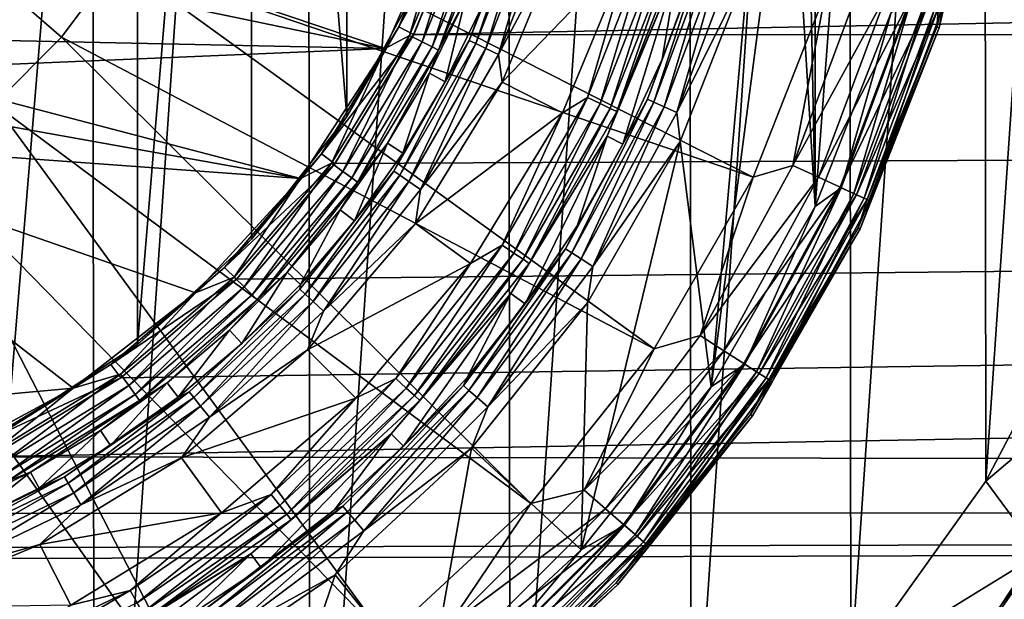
# Model space of a CAD drawing. Header units: metres. Extents: x -147 to 182, y -23 to 81.
# Tile 120 of 212: x 2.74 to 8.6, y -5.94 to -2.49. Entities that reach past the tile are written whole.
import ezdxf

# ---------------------------------------------------------------- set-up
doc = ezdxf.new("R2010")
doc.units = ezdxf.units.M
doc.layers.add('solid_ORA153_SW0001', color=7, linetype='CONTINUOUS')

msp = doc.modelspace()

# ---------------------------------------------------------------- linework, layer by layer
at = {"layer": 'solid_ORA153_SW0001'}
for points in [[(2.053509, -9.763931, -40.900002), (2.033577, 9.768104, -40.900002), (3.161774, 9.463129, -40.900002)], [(2.053509, -9.763931, -40.900002), (3.161774, 9.463129, -40.900002), (3.184754, -9.455426, -40.900002)], [(3.184754, -9.455426, -40.900002), (3.161774, 9.463129, -40.900002), (4.448891, 8.930674, -40.900002)], [(3.184754, -9.455426, -40.900002), (4.448891, 8.930674, -40.900002), (4.46988, -8.920187, -40.900002)], [(4.46988, -8.920187, -40.900002), (4.448891, 8.930674, -40.900002), (5.640007, 8.230489, -40.900002)], [(4.46988, -8.920187, -40.900002), (5.640007, 8.230489, -40.900002), (5.659863, -8.216849, -40.900002)], [(5.659863, -8.216849, -40.900002), (5.640007, 8.230489, -40.900002), (6.721572, 7.373658, -40.900002)], [(5.659863, -8.216849, -40.900002), (6.721572, 7.373658, -40.900002), (6.739001, -7.357733, -40.900002)], [(6.739001, -7.357733, -40.900002), (6.721572, 7.373658, -40.900002), (7.675379, 6.374876, -40.900002)], [(6.739001, -7.357733, -40.900002), (7.675379, 6.374876, -40.900002), (7.690538, -6.35658, -40.900002)], [(7.690538, -6.35658, -40.900002), (7.675379, 6.374876, -40.900002), (8.482323, 5.253625, -40.900002)], [(7.690538, -6.35658, -40.900002), (8.482323, 5.253625, -40.900002), (8.494879, -5.233299, -40.900002)], [(8.494879, -5.233299, -40.900002), (8.482323, 5.253625, -40.900002), (9.125766, 4.033716, -40.900002)], [(2.666447, -4.924432, 26.700001), (3.440384, 4.418568, 26.700001), (2.666427, 4.924442, 26.700001)], [(2.666447, -4.924432, 26.700001), (3.440401, -4.418555, 26.700001), (3.440384, 4.418568, 26.700001)], [(3.440401, -4.418555, 26.700001), (4.120763, 3.792004, 26.700001), (3.440384, 4.418568, 26.700001)], [(8.494879, -5.233299, -40.900002), (9.125766, 4.033716, -40.900002), (9.135527, -4.01156, -40.900002)], [(3.440401, -4.418555, 26.700001), (4.12078, -3.791986, 26.700001), (4.120763, 3.792004, 26.700001)], [(4.688453, -3.062412, 26.700001), (4.688442, 3.062429, 26.700001), (4.120763, 3.792004, 26.700001)], [(4.12078, -3.791986, 26.700001), (4.688453, -3.062412, 26.700001), (4.120763, 3.792004, 26.700001)], [(7.406479, 0, 38.299999), (7.47714, 3.597043, 38.299999), (7.47714, -3.597043, 38.299999)], [(7.47714, -3.597043, 38.299999), (7.47714, 3.597043, 38.299999), (7.929785, 2.44231, 38.299999)], [(4.688453, -3.062412, 26.700001), (5.128602, -2.248877, 26.700001), (4.688442, 3.062429, 26.700001)], [(7.929785, -2.44231, 38.299999), (7.47714, -3.597043, 38.299999), (7.929785, 2.44231, 38.299999)], [(0, 0, 41.419533), (2.588856, -2.9877, 41.289154), (2.9877, -2.588856, 41.289154)], [(0, 0, 41.419533), (2.9877, -2.588856, 41.289154), (3.325722, -2.137311, 41.289154)], [(136.699997, 0, 23), (5.425525, -1.747489, 22.933519), (5.086021, -2.573392, 22.855583)], [(136.699997, -2.670139, 22.844482), (136.699997, 0, 23), (5.086021, -2.573392, 22.855583)], [(7.32433, -1.100019, 38.299999), (7.406479, 0, 38.299999), (7.47714, -3.597043, 38.299999)], [(7.32433, -1.100019, 38.299999), (7.47714, -3.597043, 38.299999), (6.857228, -4.671698, 38.299999)], [(7.078351, -2.180111, 38.299999), (7.32433, -1.100019, 38.299999), (6.857228, -4.671698, 38.299999)], [(8.501333, -1.28137, 38.602619), (8.488304, -1.279406, 40.112507), (8.202811, -2.530232, 40.112507)], [(8.213357, -2.411659, 40.300457), (8.202811, -2.530232, 40.112507), (8.488304, -1.279406, 40.112507)], [(8.215403, -2.534116, 38.602619), (8.501333, -1.28137, 38.602619), (8.202811, -2.530232, 40.112507)], [(8.235642, -2.418203, 38.509289), (8.501333, -1.28137, 38.602619), (8.215403, -2.534116, 38.602619)], [(7.108109, -3.423084, 40.898582), (3.596042, -1.642257, 41.289154), (3.325722, -2.137311, 41.289154)], [(7.108109, -3.423084, 40.898582), (7.538901, -2.325443, 40.898582), (3.596042, -1.642257, 41.289154)], [(5.330697, -1.715704, 22.635069), (4.996817, -2.528213, 22.558769), (5.425948, -1.746164, 22.632732)], [(5.128602, -2.248877, 26.700001), (4.996817, -2.528213, 22.558769), (5.330697, -1.715704, 22.635069)], [(4.996817, -2.528213, 22.558769), (5.085829, -2.57378, 22.553625), (5.425948, -1.746164, 22.632732)], [(5.403298, -1.755638, 38.785477), (5.062133, -2.579285, 38.785477), (5.28732, -1.811887, 38.799999)], [(5.136404, -2.617128, 38.743263), (5.062133, -2.579285, 38.785477), (5.403298, -1.755638, 38.785477)], [(5.425948, -1.746164, 22.632732), (5.085829, -2.57378, 22.553625), (5.425525, -1.747489, 22.933519)], [(5.085829, -2.57378, 22.553625), (5.086021, -2.573392, 22.855583), (5.425525, -1.747489, 22.933519)], [(5.482575, -1.781397, 38.743263), (5.136404, -2.617128, 38.743263), (5.403298, -1.755638, 38.785477)], [(2.782413, -1.936384, 38.799999), (5.28732, -1.811887, 38.799999), (4.916895, -2.657595, 38.799999)], [(5.062133, -2.579285, 38.785477), (4.916895, -2.657595, 38.799999), (5.28732, -1.811887, 38.799999)], [(5.195501, -2.64724, 38.677452), (5.136404, -2.617128, 38.743263), (5.482575, -1.781397, 38.743263)], [(5.545655, -1.801893, 38.677452), (5.195501, -2.64724, 38.677452), (5.482575, -1.781397, 38.743263)], [(5.233691, -2.666699, 38.594429), (5.195501, -2.64724, 38.677452), (5.545655, -1.801893, 38.677452)], [(5.586419, -1.815138, 38.594429), (5.233691, -2.666699, 38.594429), (5.545655, -1.801893, 38.677452)], [(5.586419, -1.815138, 38.594429), (5.393123, -2.365643, 38.502617), (5.233691, -2.666699, 38.594429)], [(5.417203, -2.608788, 26.005571), (5.672449, -1.947354, 26.097382), (5.745517, -1.772257, 26.005571)], [(5.417203, -2.608788, 26.005571), (5.745517, -1.772257, 26.005571), (5.455821, -2.627385, 25.922546)], [(5.745517, -1.772257, 26.005571), (5.786475, -1.784891, 25.922546), (5.455821, -2.627385, 25.922546)], [(5.455821, -2.627385, 25.922546), (5.786475, -1.784891, 25.922546), (5.515578, -2.656163, 25.856735)], [(5.786475, -1.784891, 25.922546), (5.849854, -1.804441, 25.856735), (5.515578, -2.656163, 25.856735)], [(5.515578, -2.656163, 25.856735), (5.849854, -1.804441, 25.856735), (5.59068, -2.692329, 25.814522)], [(5.849854, -1.804441, 25.856735), (5.929507, -1.829011, 25.814522), (5.59068, -2.692329, 25.814522)], [(5.59068, -2.692329, 25.814522), (5.929507, -1.829011, 25.814522), (5.990109, -1.943129, 25.799999)], [(2.599807, -2.175412, 38.799999), (2.782413, -1.936384, 38.799999), (4.916895, -2.657595, 38.799999)], [(5.417203, -2.608788, 26.005571), (5.492263, -2.40913, 26.097382), (5.672449, -1.947354, 26.097382)], [(5.59068, -2.692329, 25.814522), (5.990109, -1.943129, 25.799999), (5.612337, -2.856362, 25.799999)], [(5.612337, -2.856362, 25.799999), (5.990109, -1.943129, 25.799999), (6.375558, -2.06814, 25.799999)], [(6.121675, -2.948043, 25.814436), (6.375558, -2.06814, 25.799999), (6.492683, -2.002728, 25.814436)], [(6.121675, -2.948043, 25.814436), (6.492683, -2.002728, 25.814436), (6.196812, -2.984227, 25.856571)], [(6.492683, -2.002728, 25.814436), (6.572374, -2.027309, 25.856571), (6.196812, -2.984227, 25.856571)], [(6.196812, -2.984227, 25.856571), (6.572374, -2.027309, 25.856571), (6.256625, -3.013032, 25.922321)], [(6.572374, -2.027309, 25.856571), (6.635813, -2.046877, 25.922321), (6.256625, -3.013032, 25.922321)], [(6.256625, -3.013032, 25.922321), (6.635813, -2.046877, 25.922321), (6.295312, -3.031663, 26.005304)], [(6.635813, -2.046877, 25.922321), (6.676845, -2.059534, 26.005304), (6.295312, -3.031663, 26.005304)], [(6.478232, -2.958509, 38.094696), (6.758674, -2.196026, 38.002617), (6.833333, -2.006448, 38.094696)], [(6.478232, -2.958509, 38.094696), (6.833333, -2.006448, 38.094696), (6.517292, -2.976347, 38.177681)], [(6.833333, -2.006448, 38.094696), (6.874533, -2.018545, 38.177681), (6.517292, -2.976347, 38.177681)], [(6.517292, -2.976347, 38.177681), (6.874533, -2.018545, 38.177681), (6.57768, -3.003926, 38.243427)], [(6.874533, -2.018545, 38.177681), (6.938232, -2.037249, 38.243427), (6.57768, -3.003926, 38.243427)], [(6.57768, -3.003926, 38.243427), (6.938232, -2.037249, 38.243427), (6.65354, -3.03857, 38.285564)], [(6.938232, -2.037249, 38.243427), (7.01825, -2.060744, 38.285564), (6.65354, -3.03857, 38.285564)], [(5.612337, -2.856362, 25.799999), (6.375558, -2.06814, 25.799999), (5.973464, -3.04017, 25.799999)], [(6.121675, -2.948043, 25.814436), (5.973464, -3.04017, 25.799999), (6.375558, -2.06814, 25.799999)], [(6.295312, -3.031663, 26.005304), (6.676845, -2.059534, 26.005304), (6.659864, -2.163921, 26.097382)], [(6.65354, -3.03857, 38.285564), (7.01825, -2.060744, 38.285564), (7.078351, -2.180111, 38.299999)], [(6.518532, -4.44426, 40.898582), (3.325722, -2.137311, 41.289154), (2.9877, -2.588856, 41.289154)], [(6.518532, -4.44426, 40.898582), (7.108109, -3.423084, 40.898582), (3.325722, -2.137311, 41.289154)], [(6.239358, -3.179112, 26.097382), (6.659864, -2.163921, 26.097382), (6.33193, -3.226279, 38.002617)], [(6.295312, -3.031663, 26.005304), (6.659864, -2.163921, 26.097382), (6.239358, -3.179112, 26.097382)], [(6.659864, -2.163921, 26.097382), (6.565541, -2.719536, 38.002617), (6.33193, -3.226279, 38.002617)], [(6.659864, -2.163921, 26.097382), (6.758674, -2.196026, 38.002617), (6.565541, -2.719536, 38.002617)], [(2.175412, -2.599807, 38.799999), (2.599807, -2.175412, 38.799999), (4.916895, -2.657595, 38.799999)], [(6.478232, -2.958509, 38.094696), (6.565541, -2.719536, 38.002617), (6.758674, -2.196026, 38.002617)], [(6.65354, -3.03857, 38.285564), (7.078351, -2.180111, 38.299999), (6.674328, -3.2108, 38.299999)], [(6.674328, -3.2108, 38.299999), (7.078351, -2.180111, 38.299999), (6.857228, -4.671698, 38.299999)], [(4.688453, -3.062412, 26.700001), (4.996817, -2.528213, 22.558769), (5.128602, -2.248877, 26.700001)], [(7.34408, -3.353929, 40.851318), (7.746642, -2.274619, 40.851318), (7.538901, -2.325443, 40.898582)], [(7.907899, -2.321969, 40.761776), (7.746642, -2.274619, 40.851318), (7.34408, -3.353929, 40.851318)], [(7.34408, -3.353929, 40.851318), (7.538901, -2.325443, 40.898582), (7.108109, -3.423084, 40.898582)], [(7.496958, -3.423746, 40.761776), (7.907899, -2.321969, 40.761776), (7.34408, -3.353929, 40.851318)], [(8.044281, -2.362014, 40.635044), (7.907899, -2.321969, 40.761776), (7.496958, -3.423746, 40.761776)], [(5.179349, -2.802924, 38.502617), (5.393123, -2.365643, 38.502617), (5.27456, -2.854449, 26.097382)], [(5.233691, -2.666699, 38.594429), (5.393123, -2.365643, 38.502617), (5.179349, -2.802924, 38.502617)], [(5.393123, -2.365643, 38.502617), (5.492263, -2.40913, 26.097382), (5.27456, -2.854449, 26.097382)], [(7.626253, -3.482793, 40.635044), (8.044281, -2.362014, 40.635044), (7.496958, -3.423746, 40.761776)], [(8.148061, -2.392487, 40.478313), (8.044281, -2.362014, 40.635044), (7.626253, -3.482793, 40.635044)], [(7.724639, -3.527724, 40.478313), (8.148061, -2.392487, 40.478313), (7.626253, -3.482793, 40.635044)], [(7.632088, -3.485458, 38.314758), (7.929785, -2.44231, 38.299999), (8.050437, -2.363822, 38.314758)], [(7.632088, -3.485458, 38.314758), (8.050437, -2.363822, 38.314758), (7.708585, -3.520393, 38.3578)], [(8.050437, -2.363822, 38.314758), (8.131126, -2.387514, 38.3578), (7.708585, -3.520393, 38.3578)], [(7.708585, -3.520393, 38.3578), (8.131126, -2.387514, 38.3578), (7.769113, -3.548035, 38.424862)], [(8.213357, -2.411659, 40.300457), (8.148061, -2.392487, 40.478313), (7.724639, -3.527724, 40.478313)], [(8.131126, -2.387514, 38.3578), (8.194972, -2.406261, 38.424862), (7.769113, -3.548035, 38.424862)], [(5.417203, -2.608788, 26.005571), (5.27456, -2.854449, 26.097382), (5.492263, -2.40913, 26.097382)], [(7.632088, -3.485458, 38.314758), (7.47714, -3.597043, 38.299999), (7.929785, -2.44231, 38.299999)], [(7.786542, -3.555995, 40.300457), (8.213357, -2.411659, 40.300457), (7.724639, -3.527724, 40.478313)], [(7.769113, -3.548035, 38.424862), (8.194972, -2.406261, 38.424862), (7.80767, -3.565643, 38.509289)], [(7.786542, -3.555995, 40.300457), (8.202811, -2.530232, 40.112507), (8.213357, -2.411659, 40.300457)], [(8.194972, -2.406261, 38.424862), (8.235642, -2.418203, 38.509289), (7.80767, -3.565643, 38.509289)], [(7.80767, -3.565643, 38.509289), (8.235642, -2.418203, 38.509289), (8.215403, -2.534116, 38.602619)], [(4.996817, -2.528213, 22.558769), (4.536247, -3.283654, 22.461246), (5.085829, -2.57378, 22.553625)], [(4.688453, -3.062412, 26.700001), (4.536247, -3.283654, 22.461246), (4.996817, -2.528213, 22.558769)], [(4.536247, -3.283654, 22.461246), (4.61697, -3.342692, 22.452528), (5.085829, -2.57378, 22.553625)], [(5.062133, -2.579285, 38.785477), (4.59632, -3.339422, 38.785477), (4.916895, -2.657595, 38.799999)], [(4.663757, -3.388418, 38.743263), (4.59632, -3.339422, 38.785477), (5.062133, -2.579285, 38.785477)], [(5.085829, -2.57378, 22.553625), (4.61697, -3.342692, 22.452528), (4.617283, -3.342249, 22.755865)], [(136.699997, -2.670139, 22.844482), (5.086021, -2.573392, 22.855583), (4.617283, -3.342249, 22.755865)], [(5.085829, -2.57378, 22.553625), (4.617283, -3.342249, 22.755865), (5.086021, -2.573392, 22.855583)], [(5.136404, -2.617128, 38.743263), (4.663757, -3.388418, 38.743263), (5.062133, -2.579285, 38.785477)], [(8.215403, -2.534116, 38.602619), (8.202811, -2.530232, 40.112507), (7.734081, -3.724537, 40.112507)], [(7.786542, -3.555995, 40.300457), (7.734081, -3.724537, 40.112507), (8.202811, -2.530232, 40.112507)], [(7.745953, -3.730254, 38.602619), (8.215403, -2.534116, 38.602619), (7.734081, -3.724537, 40.112507)], [(7.80767, -3.565643, 38.509289), (8.215403, -2.534116, 38.602619), (7.745953, -3.730254, 38.602619)], [(1.936384, -2.782414, 38.799999), (2.175412, -2.599807, 38.799999), (4.916895, -2.657595, 38.799999)], [(5.783343, -5.366158, 40.898582), (2.9877, -2.588856, 41.289154), (2.588856, -2.9877, 41.289154)], [(5.783343, -5.366158, 40.898582), (6.518532, -4.44426, 40.898582), (2.9877, -2.588856, 41.289154)], [(4.717416, -3.427403, 38.677452), (4.663757, -3.388418, 38.743263), (5.136404, -2.617128, 38.743263)], [(5.195501, -2.64724, 38.677452), (4.717416, -3.427403, 38.677452), (5.136404, -2.617128, 38.743263)], [(4.967878, -3.387042, 26.005571), (5.27456, -2.854449, 26.097382), (5.417203, -2.608788, 26.005571)], [(4.967878, -3.387042, 26.005571), (5.417203, -2.608788, 26.005571), (5.003292, -3.411187, 25.922546)], [(5.417203, -2.608788, 26.005571), (5.455821, -2.627385, 25.922546), (5.003292, -3.411187, 25.922546)], [(5.003292, -3.411187, 25.922546), (5.455821, -2.627385, 25.922546), (5.058094, -3.44855, 25.856735)], [(5.455821, -2.627385, 25.922546), (5.515578, -2.656163, 25.856735), (5.058094, -3.44855, 25.856735)], [(1.936384, -2.782414, 38.799999), (4.916895, -2.657595, 38.799999), (4.412103, -3.431037, 38.799999)], [(136.699997, -2.670139, 22.844482), (3.34114, -4.618083, 22.531607), (2.571872, -5.086795, 22.430437)], [(136.699997, -5.304171, 22.380032), (136.699997, -2.670139, 22.844482), (2.571872, -5.086795, 22.430437)], [(136.699997, -2.670139, 22.844482), (4.030097, -4.03092, 22.64402), (3.34114, -4.618083, 22.531607)], [(136.699997, -2.670139, 22.844482), (4.617283, -3.342249, 22.755865), (4.030097, -4.03092, 22.64402)], [(4.59632, -3.339422, 38.785477), (4.412103, -3.431037, 38.799999), (4.916895, -2.657595, 38.799999)], [(4.752092, -3.452597, 38.594429), (4.717416, -3.427403, 38.677452), (5.195501, -2.64724, 38.677452)], [(5.233691, -2.666699, 38.594429), (4.752092, -3.452597, 38.594429), (5.195501, -2.64724, 38.677452)], [(5.233691, -2.666699, 38.594429), (4.930195, -3.221057, 38.502617), (4.752092, -3.452597, 38.594429)], [(5.233691, -2.666699, 38.594429), (5.179349, -2.802924, 38.502617), (4.930195, -3.221057, 38.502617)], [(5.058094, -3.44855, 25.856735), (5.515578, -2.656163, 25.856735), (5.126966, -3.495506, 25.814522)], [(5.515578, -2.656163, 25.856735), (5.59068, -2.692329, 25.814522), (5.126966, -3.495506, 25.814522)], [(5.126966, -3.495506, 25.814522), (5.59068, -2.692329, 25.814522), (5.612337, -2.856362, 25.799999)], [(6.478232, -2.958509, 38.094696), (6.33193, -3.226279, 38.002617), (6.565541, -2.719536, 38.002617)], [(1.682183, -2.943068, 38.799999), (1.936384, -2.782414, 38.799999), (4.412103, -3.431037, 38.799999)], [(4.930195, -3.221057, 38.502617), (5.179349, -2.802924, 38.502617), (5.020826, -3.280269, 26.097382)], [(5.179349, -2.802924, 38.502617), (5.27456, -2.854449, 26.097382), (5.020826, -3.280269, 26.097382)], [(4.967878, -3.387042, 26.005571), (5.020826, -3.280269, 26.097382), (5.27456, -2.854449, 26.097382)], [(5.096112, -3.699569, 25.799999), (5.612337, -2.856362, 25.799999), (5.973464, -3.04017, 25.799999)], [(5.126966, -3.495506, 25.814522), (5.612337, -2.856362, 25.799999), (5.096112, -3.699569, 25.799999)], [(1.139898, -3.192498, 38.799999), (1.682183, -2.943068, 38.799999), (4.412103, -3.431037, 38.799999)], [(4.918963, -6.168185, 40.898582), (2.588856, -2.9877, 41.289154), (2.137311, -3.325722, 41.289154)], [(4.918963, -6.168185, 40.898582), (5.783343, -5.366158, 40.898582), (2.588856, -2.9877, 41.289154)], [(5.613917, -3.827504, 25.814436), (5.973464, -3.04017, 25.799999), (6.121675, -2.948043, 25.814436)], [(5.613917, -3.827504, 25.814436), (6.121675, -2.948043, 25.814436), (5.682822, -3.874483, 25.856571)], [(6.121675, -2.948043, 25.814436), (6.196812, -2.984227, 25.856571), (5.682822, -3.874483, 25.856571)], [(5.682822, -3.874483, 25.856571), (6.196812, -2.984227, 25.856571), (5.737674, -3.91188, 25.922321)], [(6.196812, -2.984227, 25.856571), (6.256625, -3.013032, 25.922321), (5.737674, -3.91188, 25.922321)], [(5.991253, -3.850345, 38.094696), (6.33193, -3.226279, 38.002617), (6.478232, -2.958509, 38.094696)], [(5.991253, -3.850345, 38.094696), (6.478232, -2.958509, 38.094696), (6.027377, -3.87356, 38.177681)], [(6.478232, -2.958509, 38.094696), (6.517292, -2.976347, 38.177681), (6.027377, -3.87356, 38.177681)], [(6.027377, -3.87356, 38.177681), (6.517292, -2.976347, 38.177681), (6.083225, -3.909451, 38.243427)], [(6.517292, -2.976347, 38.177681), (6.57768, -3.003926, 38.243427), (6.083225, -3.909451, 38.243427)], [(5.096112, -3.699569, 25.799999), (5.973464, -3.04017, 25.799999), (5.424045, -3.937596, 25.799999)], [(5.613917, -3.827504, 25.814436), (5.424045, -3.937596, 25.799999), (5.973464, -3.04017, 25.799999)], [(5.737674, -3.91188, 25.922321), (6.256625, -3.013032, 25.922321), (5.773153, -3.936069, 26.005304)], [(6.256625, -3.013032, 25.922321), (6.295312, -3.031663, 26.005304), (5.773153, -3.936069, 26.005304)], [(5.773153, -3.936069, 26.005304), (6.295312, -3.031663, 26.005304), (6.239358, -3.179112, 26.097382)], [(6.083225, -3.909451, 38.243427), (6.57768, -3.003926, 38.243427), (6.153382, -3.954539, 38.285564)], [(6.57768, -3.003926, 38.243427), (6.65354, -3.03857, 38.285564), (6.153382, -3.954539, 38.285564)], [(6.153382, -3.954539, 38.285564), (6.65354, -3.03857, 38.285564), (6.674328, -3.2108, 38.299999)], [(4.12078, -3.791986, 26.700001), (4.536247, -3.283654, 22.461246), (4.688453, -3.062412, 26.700001)], [(1.139898, -3.192498, 38.799999), (3.786875, -4.110748, 38.799999), (3.058261, -4.678215, 38.799999)], [(1.139898, -4.853806, 38.799999), (1.139898, -3.192498, 38.799999), (3.058261, -4.678215, 38.799999)], [(1.139898, -3.192498, 38.799999), (4.412103, -3.431037, 38.799999), (3.786875, -4.110748, 38.799999)], [(4.647364, -3.617188, 38.502617), (4.930195, -3.221057, 38.502617), (4.732795, -3.683682, 26.097382)], [(4.752092, -3.452597, 38.594429), (4.930195, -3.221057, 38.502617), (4.647364, -3.617188, 38.502617)], [(4.930195, -3.221057, 38.502617), (5.020826, -3.280269, 26.097382), (4.732795, -3.683682, 26.097382)], [(5.665218, -4.116022, 26.097382), (6.239358, -3.179112, 26.097382), (5.749272, -4.17709, 38.002617)], [(5.773153, -3.936069, 26.005304), (6.239358, -3.179112, 26.097382), (5.665218, -4.116022, 26.097382)], [(6.239358, -3.179112, 26.097382), (6.059279, -3.713131, 38.002617), (5.749272, -4.17709, 38.002617)], [(6.239358, -3.179112, 26.097382), (6.33193, -3.226279, 38.002617), (6.059279, -3.713131, 38.002617)], [(6.674328, -3.2108, 38.299999), (6.857228, -4.671698, 38.299999), (6.084053, -5.641866, 38.299999)], [(6.120943, -4.17013, 38.299999), (6.674328, -3.2108, 38.299999), (6.084053, -5.641866, 38.299999)], [(6.153382, -3.954539, 38.285564), (6.674328, -3.2108, 38.299999), (6.120943, -4.17013, 38.299999)], [(4.536247, -3.283654, 22.461246), (3.959339, -3.960258, 22.351875), (4.61697, -3.342692, 22.452528)], [(4.12078, -3.791986, 26.700001), (3.959339, -3.960258, 22.351875), (4.536247, -3.283654, 22.461246)], [(4.967878, -3.387042, 26.005571), (4.732795, -3.683682, 26.097382), (5.020826, -3.280269, 26.097382)], [(5.991253, -3.850345, 38.094696), (6.059279, -3.713131, 38.002617), (6.33193, -3.226279, 38.002617)], [(3.944702, -6.832425, 40.898582), (2.137311, -3.325722, 41.289154), (1.642257, -3.596042, 41.289154)], [(3.944702, -6.832425, 40.898582), (4.918963, -6.168185, 40.898582), (2.137311, -3.325722, 41.289154)], [(3.959339, -3.960258, 22.351875), (4.030234, -4.030783, 22.339264), (4.61697, -3.342692, 22.452528)], [(4.59632, -3.339422, 38.785477), (4.017331, -4.017331, 38.785477), (4.412103, -3.431037, 38.799999)], [(4.076273, -4.076273, 38.743263), (4.017331, -4.017331, 38.785477), (4.59632, -3.339422, 38.785477)], [(4.030234, -4.030783, 22.339264), (4.030097, -4.03092, 22.64402), (4.617283, -3.342249, 22.755865)], [(4.61697, -3.342692, 22.452528), (4.030234, -4.030783, 22.339264), (4.617283, -3.342249, 22.755865)], [(4.663757, -3.388418, 38.743263), (4.076273, -4.076273, 38.743263), (4.59632, -3.339422, 38.785477)], [(4.123173, -4.123173, 38.677452), (4.076273, -4.076273, 38.743263), (4.663757, -3.388418, 38.743263)], [(4.717416, -3.427403, 38.677452), (4.123173, -4.123173, 38.677452), (4.663757, -3.388418, 38.743263)], [(4.407578, -4.089635, 26.005571), (4.732795, -3.683682, 26.097382), (4.967878, -3.387042, 26.005571)], [(4.407578, -4.089635, 26.005571), (4.967878, -3.387042, 26.005571), (4.438999, -4.118789, 25.922546)], [(4.967878, -3.387042, 26.005571), (5.003292, -3.411187, 25.922546), (4.438999, -4.118789, 25.922546)], [(6.792014, -4.364963, 40.851318), (7.34408, -3.353929, 40.851318), (7.108109, -3.423084, 40.898582)], [(7.496958, -3.423746, 40.761776), (7.34408, -3.353929, 40.851318), (6.792014, -4.364963, 40.851318)], [(4.017331, -4.017331, 38.785477), (3.786875, -4.110748, 38.799999), (4.412103, -3.431037, 38.799999)], [(4.153481, -4.153481, 38.594429), (4.123173, -4.123173, 38.677452), (4.717416, -3.427403, 38.677452)], [(4.752092, -3.452597, 38.594429), (4.153481, -4.153481, 38.594429), (4.717416, -3.427403, 38.677452)], [(4.752092, -3.452597, 38.594429), (4.332786, -3.98861, 38.502617), (4.153481, -4.153481, 38.594429)], [(4.752092, -3.452597, 38.594429), (4.647364, -3.617188, 38.502617), (4.332786, -3.98861, 38.502617)], [(4.438999, -4.118789, 25.922546), (5.003292, -3.411187, 25.922546), (4.487619, -4.163902, 25.856735)], [(5.003292, -3.411187, 25.922546), (5.058094, -3.44855, 25.856735), (4.487619, -4.163902, 25.856735)], [(4.487619, -4.163902, 25.856735), (5.058094, -3.44855, 25.856735), (4.548724, -4.220599, 25.814522)], [(5.058094, -3.44855, 25.856735), (5.126966, -3.495506, 25.814522), (4.548724, -4.220599, 25.814522)], [(6.792014, -4.364963, 40.851318), (7.108109, -3.423084, 40.898582), (6.518532, -4.44426, 40.898582)], [(6.9334, -4.455825, 40.761776), (7.496958, -3.423746, 40.761776), (6.792014, -4.364963, 40.851318)], [(7.626253, -3.482793, 40.635044), (7.496958, -3.423746, 40.761776), (6.9334, -4.455825, 40.761776)], [(4.548724, -4.220599, 25.814522), (5.126966, -3.495506, 25.814522), (5.096112, -3.699569, 25.799999)], [(7.052975, -4.532672, 40.635044), (7.626253, -3.482793, 40.635044), (6.9334, -4.455825, 40.761776)], [(7.724639, -3.527724, 40.478313), (7.626253, -3.482793, 40.635044), (7.052975, -4.532672, 40.635044)], [(7.058372, -4.53614, 38.314758), (7.47714, -3.597043, 38.299999), (7.632088, -3.485458, 38.314758)], [(7.058372, -4.53614, 38.314758), (7.632088, -3.485458, 38.314758), (7.129118, -4.581606, 38.3578)], [(7.632088, -3.485458, 38.314758), (7.708585, -3.520393, 38.3578), (7.129118, -4.581606, 38.3578)], [(7.143966, -4.591148, 40.478313), (7.724639, -3.527724, 40.478313), (7.052975, -4.532672, 40.635044)], [(7.129118, -4.581606, 38.3578), (7.708585, -3.520393, 38.3578), (7.185096, -4.617581, 38.424862)], [(7.786542, -3.555995, 40.300457), (7.724639, -3.527724, 40.478313), (7.143966, -4.591148, 40.478313)], [(7.201215, -4.62794, 40.300457), (7.786542, -3.555995, 40.300457), (7.143966, -4.591148, 40.478313)], [(7.708585, -3.520393, 38.3578), (7.769113, -3.548035, 38.424862), (7.185096, -4.617581, 38.424862)], [(7.185096, -4.617581, 38.424862), (7.769113, -3.548035, 38.424862), (7.220755, -4.640497, 38.509289)], [(7.201215, -4.62794, 40.300457), (7.734081, -3.724537, 40.112507), (7.786542, -3.555995, 40.300457)], [(7.769113, -3.548035, 38.424862), (7.80767, -3.565643, 38.509289), (7.220755, -4.640497, 38.509289)], [(7.220755, -4.640497, 38.509289), (7.80767, -3.565643, 38.509289), (7.745953, -3.730254, 38.602619)], [(2.882323, -7.34404, 40.898582), (1.642257, -3.596042, 41.289154), (1.113771, -3.793157, 41.289154)], [(2.882323, -7.34404, 40.898582), (3.944702, -6.832425, 40.898582), (1.642257, -3.596042, 41.289154)], [(4.332786, -3.98861, 38.502617), (4.647364, -3.617188, 38.502617), (4.412434, -4.061932, 26.097382)], [(4.647364, -3.617188, 38.502617), (4.732795, -3.683682, 26.097382), (4.412434, -4.061932, 26.097382)], [(7.058372, -4.53614, 38.314758), (6.857228, -4.671698, 38.299999), (7.47714, -3.597043, 38.299999)], [(4.407578, -4.089635, 26.005571), (4.412434, -4.061932, 26.097382), (4.732795, -3.683682, 26.097382)], [(4.454367, -4.451488, 25.799999), (5.096112, -3.699569, 25.799999), (5.424045, -3.937596, 25.799999)], [(4.548724, -4.220599, 25.814522), (5.096112, -3.699569, 25.799999), (4.454367, -4.451488, 25.799999)], [(5.991253, -3.850345, 38.094696), (5.749272, -4.17709, 38.002617), (6.059279, -3.713131, 38.002617)], [(7.745953, -3.730254, 38.602619), (7.734081, -3.724537, 40.112507), (7.092585, -4.835642, 40.112507)], [(7.201215, -4.62794, 40.300457), (7.092585, -4.835642, 40.112507), (7.734081, -3.724537, 40.112507)], [(7.103471, -4.843065, 38.602619), (7.745953, -3.730254, 38.602619), (7.092585, -4.835642, 40.112507)], [(7.220755, -4.640497, 38.509289), (7.745953, -3.730254, 38.602619), (7.103471, -4.843065, 38.602619)], [(1.755558, -7.691601, 40.898582), (2.882323, -7.34404, 40.898582), (1.113771, -3.793157, 41.289154)], [(3.440401, -4.418555, 26.700001), (3.959339, -3.960258, 22.351875), (4.12078, -3.791986, 26.700001)], [(4.980755, -4.621465, 25.814436), (5.424045, -3.937596, 25.799999), (5.613917, -3.827504, 25.814436)], [(4.980755, -4.621465, 25.814436), (5.613917, -3.827504, 25.814436), (5.041888, -4.678188, 25.856571)], [(5.613917, -3.827504, 25.814436), (5.682822, -3.874483, 25.856571), (5.041888, -4.678188, 25.856571)], [(5.38231, -4.663798, 38.094696), (5.749272, -4.17709, 38.002617), (5.991253, -3.850345, 38.094696)], [(5.38231, -4.663798, 38.094696), (5.991253, -3.850345, 38.094696), (5.414762, -4.691917, 38.177681)], [(5.991253, -3.850345, 38.094696), (6.027377, -3.87356, 38.177681), (5.414762, -4.691917, 38.177681)], [(5.041888, -4.678188, 25.856571), (5.682822, -3.874483, 25.856571), (5.090554, -4.723344, 25.922321)], [(5.682822, -3.874483, 25.856571), (5.737674, -3.91188, 25.922321), (5.090554, -4.723344, 25.922321)], [(5.090554, -4.723344, 25.922321), (5.737674, -3.91188, 25.922321), (5.122031, -4.75255, 26.005304)], [(5.737674, -3.91188, 25.922321), (5.773153, -3.936069, 26.005304), (5.122031, -4.75255, 26.005304)], [(5.414762, -4.691917, 38.177681), (6.027377, -3.87356, 38.177681), (5.464934, -4.735392, 38.243427)], [(6.027377, -3.87356, 38.177681), (6.083225, -3.909451, 38.243427), (5.464934, -4.735392, 38.243427)], [(5.464934, -4.735392, 38.243427), (6.083225, -3.909451, 38.243427), (5.52796, -4.790005, 38.285564)], [(6.083225, -3.909451, 38.243427), (6.153382, -3.954539, 38.285564), (5.52796, -4.790005, 38.285564)], [(3.959339, -3.960258, 22.351875), (3.281637, -4.537717, 22.241831), (4.030234, -4.030783, 22.339264)], [(3.440401, -4.418555, 26.700001), (3.281637, -4.537717, 22.241831), (3.959339, -3.960258, 22.351875)], [(4.454367, -4.451488, 25.799999), (5.424045, -3.937596, 25.799999), (4.740977, -4.737938, 25.799999)], [(4.980755, -4.621465, 25.814436), (4.740977, -4.737938, 25.799999), (5.424045, -3.937596, 25.799999)], [(5.122031, -4.75255, 26.005304), (5.773153, -3.936069, 26.005304), (5.665218, -4.116022, 26.097382)], [(5.52796, -4.790005, 38.285564), (6.153382, -3.954539, 38.285564), (6.120943, -4.17013, 38.299999)], [(3.281637, -4.537717, 22.241831), (3.341155, -4.618083, 22.22529), (4.030234, -4.030783, 22.339264)], [(4.017331, -4.017331, 38.785477), (3.339422, -4.59632, 38.785477), (3.786875, -4.110748, 38.799999)], [(3.388418, -4.663757, 38.743263), (3.339422, -4.59632, 38.785477), (4.017331, -4.017331, 38.785477)], [(3.341155, -4.618083, 22.22529), (3.34114, -4.618083, 22.531607), (4.030097, -4.03092, 22.64402)], [(4.030234, -4.030783, 22.339264), (3.341155, -4.618083, 22.22529), (4.030097, -4.03092, 22.64402)], [(4.076273, -4.076273, 38.743263), (3.388418, -4.663757, 38.743263), (4.017331, -4.017331, 38.785477)], [(3.98861, -4.332786, 38.502617), (4.332786, -3.98861, 38.502617), (4.061932, -4.412434, 26.097382)], [(4.153481, -4.153481, 38.594429), (4.332786, -3.98861, 38.502617), (3.98861, -4.332786, 38.502617)], [(4.332786, -3.98861, 38.502617), (4.412434, -4.061932, 26.097382), (4.061932, -4.412434, 26.097382)], [(8.494879, -5.233299, -40.900002), (9.135527, -4.01156, -40.900002), (9.530424, -4.353049, -40.399998)], [(3.427403, -4.717416, 38.677452), (3.388418, -4.663757, 38.743263), (4.076273, -4.076273, 38.743263)], [(4.123173, -4.123173, 38.677452), (3.427403, -4.717416, 38.677452), (4.076273, -4.076273, 38.743263)], [(3.748821, -4.700873, 26.005571), (4.061932, -4.412434, 26.097382), (4.407578, -4.089635, 26.005571)], [(3.748821, -4.700873, 26.005571), (4.407578, -4.089635, 26.005571), (3.775545, -4.734384, 25.922546)], [(4.407578, -4.089635, 26.005571), (4.438999, -4.118789, 25.922546), (3.775545, -4.734384, 25.922546)], [(4.407578, -4.089635, 26.005571), (4.061932, -4.412434, 26.097382), (4.412434, -4.061932, 26.097382)], [(3.339422, -4.59632, 38.785477), (3.058261, -4.678215, 38.799999), (3.786875, -4.110748, 38.799999)], [(3.452597, -4.752092, 38.594429), (3.427403, -4.717416, 38.677452), (4.123173, -4.123173, 38.677452)], [(4.153481, -4.153481, 38.594429), (3.452597, -4.752092, 38.594429), (4.123173, -4.123173, 38.677452)], [(4.153481, -4.153481, 38.594429), (3.617188, -4.647364, 38.502617), (3.452597, -4.752092, 38.594429)], [(4.153481, -4.153481, 38.594429), (3.98861, -4.332786, 38.502617), (3.617188, -4.647364, 38.502617)], [(3.775545, -4.734384, 25.922546), (4.438999, -4.118789, 25.922546), (3.816899, -4.78624, 25.856735)], [(4.438999, -4.118789, 25.922546), (4.487619, -4.163902, 25.856735), (3.816899, -4.78624, 25.856735)], [(3.816899, -4.78624, 25.856735), (4.487619, -4.163902, 25.856735), (3.86887, -4.85141, 25.814522)], [(4.487619, -4.163902, 25.856735), (4.548724, -4.220599, 25.814522), (3.86887, -4.85141, 25.814522)], [(4.951582, -4.951582, 26.097382), (5.665218, -4.116022, 26.097382), (5.025048, -5.025048, 38.002617)], [(5.122031, -4.75255, 26.005304), (5.665218, -4.116022, 26.097382), (4.951582, -4.951582, 26.097382)], [(5.665218, -4.116022, 26.097382), (5.403818, -4.615296, 38.002617), (5.025048, -5.025048, 38.002617)], [(5.665218, -4.116022, 26.097382), (5.749272, -4.17709, 38.002617), (5.403818, -4.615296, 38.002617)], [(3.86887, -4.85141, 25.814522), (4.548724, -4.220599, 25.814522), (4.454367, -4.451488, 25.799999)], [(5.38231, -4.663798, 38.094696), (5.403818, -4.615296, 38.002617), (5.749272, -4.17709, 38.002617)], [(5.430829, -5.03607, 38.299999), (6.120943, -4.17013, 38.299999), (6.084053, -5.641866, 38.299999)], [(5.52796, -4.790005, 38.285564), (6.120943, -4.17013, 38.299999), (5.430829, -5.03607, 38.299999)], [(3.617188, -4.647364, 38.502617), (3.98861, -4.332786, 38.502617), (3.683682, -4.732795, 26.097382)], [(3.98861, -4.332786, 38.502617), (4.061932, -4.412434, 26.097382), (3.683682, -4.732795, 26.097382)], [(6.101683, -5.287138, 40.851318), (6.792014, -4.364963, 40.851318), (6.518532, -4.44426, 40.898582)], [(6.9334, -4.455825, 40.761776), (6.792014, -4.364963, 40.851318), (6.101683, -5.287138, 40.851318)], [(8.494879, -5.233299, -40.900002), (9.530424, -4.353049, -40.399998), (8.814181, -5.664647, -40.399998)], [(2.666447, -4.924432, 26.700001), (3.281637, -4.537717, 22.241831), (3.440401, -4.418555, 26.700001)], [(3.748821, -4.700873, 26.005571), (3.683682, -4.732795, 26.097382), (4.061932, -4.412434, 26.097382)], [(3.702825, -5.093747, 25.799999), (4.454367, -4.451488, 25.799999), (4.740977, -4.737938, 25.799999)], [(3.86887, -4.85141, 25.814522), (4.454367, -4.451488, 25.799999), (3.702825, -5.093747, 25.799999)], [(6.101683, -5.287138, 40.851318), (6.518532, -4.44426, 40.898582), (5.783343, -5.366158, 40.898582)], [(6.228697, -5.397197, 40.761776), (6.9334, -4.455825, 40.761776), (6.101683, -5.287138, 40.851318)], [(7.052975, -4.532672, 40.635044), (6.9334, -4.455825, 40.761776), (6.228697, -5.397197, 40.761776)], [(3.281637, -4.537717, 22.241831), (2.525618, -4.998118, 22.142918), (3.341155, -4.618083, 22.22529)], [(2.666447, -4.924432, 26.700001), (2.525618, -4.998118, 22.142918), (3.281637, -4.537717, 22.241831)], [(6.33612, -5.490279, 40.635044), (7.052975, -4.532672, 40.635044), (6.228697, -5.397197, 40.761776)], [(7.143966, -4.591148, 40.478313), (7.052975, -4.532672, 40.635044), (6.33612, -5.490279, 40.635044)], [(6.340968, -5.49448, 38.314758), (6.857228, -4.671698, 38.299999), (7.058372, -4.53614, 38.314758)], [(6.340968, -5.49448, 38.314758), (7.058372, -4.53614, 38.314758), (6.404523, -5.549551, 38.3578)], [(7.058372, -4.53614, 38.314758), (7.129118, -4.581606, 38.3578), (6.404523, -5.549551, 38.3578)], [(2.525618, -4.998118, 22.142918), (2.571912, -5.086774, 22.122709), (3.341155, -4.618083, 22.22529)], [(2.571912, -5.086774, 22.122709), (2.571872, -5.086795, 22.430437), (3.34114, -4.618083, 22.531607)], [(3.341155, -4.618083, 22.22529), (2.571912, -5.086774, 22.122709), (3.34114, -4.618083, 22.531607)], [(3.339422, -4.59632, 38.785477), (2.579285, -5.062133, 38.785477), (3.058261, -4.678215, 38.799999)], [(2.617128, -5.136404, 38.743263), (2.579285, -5.062133, 38.785477), (3.339422, -4.59632, 38.785477)], [(3.388418, -4.663757, 38.743263), (2.617128, -5.136404, 38.743263), (3.339422, -4.59632, 38.785477)], [(4.23633, -5.31219, 25.814436), (4.740977, -4.737938, 25.799999), (4.980755, -4.621465, 25.814436)], [(4.23633, -5.31219, 25.814436), (4.980755, -4.621465, 25.814436), (4.288327, -5.377391, 25.856571)], [(4.980755, -4.621465, 25.814436), (5.041888, -4.678188, 25.856571), (4.288327, -5.377391, 25.856571)], [(5.38231, -4.663798, 38.094696), (5.025048, -5.025048, 38.002617), (5.403818, -4.615296, 38.002617)], [(6.417862, -5.561109, 40.478313), (7.143966, -4.591148, 40.478313), (6.33612, -5.490279, 40.635044)], [(6.404523, -5.549551, 38.3578), (7.129118, -4.581606, 38.3578), (6.454812, -5.593126, 38.424862)], [(7.201215, -4.62794, 40.300457), (7.143966, -4.591148, 40.478313), (6.417862, -5.561109, 40.478313)], [(6.469293, -5.605674, 40.300457), (7.201215, -4.62794, 40.300457), (6.417862, -5.561109, 40.478313)], [(7.129118, -4.581606, 38.3578), (7.185096, -4.617581, 38.424862), (6.454812, -5.593126, 38.424862)], [(6.454812, -5.593126, 38.424862), (7.185096, -4.617581, 38.424862), (6.486846, -5.620884, 38.509289)], [(6.469293, -5.605674, 40.300457), (7.092585, -4.835642, 40.112507), (7.201215, -4.62794, 40.300457)], [(7.185096, -4.617581, 38.424862), (7.220755, -4.640497, 38.509289), (6.486846, -5.620884, 38.509289)], [(1.139898, -4.853806, 38.799999), (3.058261, -4.678215, 38.799999), (2.246152, -5.117957, 38.799999)], [(2.579285, -5.062133, 38.785477), (2.246152, -5.117957, 38.799999), (3.058261, -4.678215, 38.799999)], [(2.64724, -5.195501, 38.677452), (2.617128, -5.136404, 38.743263), (3.388418, -4.663757, 38.743263)], [(3.427403, -4.717416, 38.677452), (2.64724, -5.195501, 38.677452), (3.388418, -4.663757, 38.743263)], [(3.221057, -4.930195, 38.502617), (3.617188, -4.647364, 38.502617), (3.280269, -5.020826, 26.097382)], [(3.452597, -4.752092, 38.594429), (3.617188, -4.647364, 38.502617), (3.221057, -4.930195, 38.502617)], [(3.617188, -4.647364, 38.502617), (3.683682, -4.732795, 26.097382), (3.280269, -5.020826, 26.097382)], [(4.288327, -5.377391, 25.856571), (5.041888, -4.678188, 25.856571), (4.329719, -5.429296, 25.922321)], [(5.041888, -4.678188, 25.856571), (5.090554, -4.723344, 25.922321), (4.329719, -5.429296, 25.922321)], [(4.663798, -5.38231, 38.094696), (5.025048, -5.025048, 38.002617), (5.38231, -4.663798, 38.094696)], [(4.663798, -5.38231, 38.094696), (5.38231, -4.663798, 38.094696), (4.691917, -5.414762, 38.177681)], [(5.38231, -4.663798, 38.094696), (5.414762, -4.691917, 38.177681), (4.691917, -5.414762, 38.177681)], [(4.691917, -5.414762, 38.177681), (5.414762, -4.691917, 38.177681), (4.735392, -5.464934, 38.243427)], [(5.414762, -4.691917, 38.177681), (5.464934, -4.735392, 38.243427), (4.735392, -5.464934, 38.243427)], [(6.340968, -5.49448, 38.314758), (6.084053, -5.641866, 38.299999), (6.857228, -4.671698, 38.299999)], [(6.486846, -5.620884, 38.509289), (7.220755, -4.640497, 38.509289), (7.103471, -4.843065, 38.602619)], [(2.666699, -5.233691, 38.594429), (2.64724, -5.195501, 38.677452), (3.427403, -4.717416, 38.677452)], [(3.452597, -4.752092, 38.594429), (2.666699, -5.233691, 38.594429), (3.427403, -4.717416, 38.677452)], [(3.006321, -5.207101, 26.005571), (3.683682, -4.732795, 26.097382), (3.748821, -4.700873, 26.005571)], [(3.006321, -5.207101, 26.005571), (3.748821, -4.700873, 26.005571), (3.027752, -5.24422, 25.922546)], [(3.006321, -5.207101, 26.005571), (3.280269, -5.020826, 26.097382), (3.683682, -4.732795, 26.097382)], [(3.748821, -4.700873, 26.005571), (3.775545, -4.734384, 25.922546), (3.027752, -5.24422, 25.922546)], [(3.027752, -5.24422, 25.922546), (3.775545, -4.734384, 25.922546), (3.060915, -5.301661, 25.856735)], [(3.775545, -4.734384, 25.922546), (3.816899, -4.78624, 25.856735), (3.060915, -5.301661, 25.856735)], [(3.702825, -5.093747, 25.799999), (4.740977, -4.737938, 25.799999), (3.941109, -5.421492, 25.799999)], [(4.23633, -5.31219, 25.814436), (3.941109, -5.421492, 25.799999), (4.740977, -4.737938, 25.799999)], [(4.329719, -5.429296, 25.922321), (5.090554, -4.723344, 25.922321), (4.356491, -5.462867, 26.005304)], [(5.090554, -4.723344, 25.922321), (5.122031, -4.75255, 26.005304), (4.356491, -5.462867, 26.005304)], [(4.735392, -5.464934, 38.243427), (5.464934, -4.735392, 38.243427), (4.790005, -5.52796, 38.285564)], [(5.464934, -4.735392, 38.243427), (5.52796, -4.790005, 38.285564), (4.790005, -5.52796, 38.285564)], [(3.452597, -4.752092, 38.594429), (2.802924, -5.179349, 38.502617), (2.666699, -5.233691, 38.594429)], [(3.452597, -4.752092, 38.594429), (3.221057, -4.930195, 38.502617), (2.802924, -5.179349, 38.502617)], [(3.060915, -5.301661, 25.856735), (3.816899, -4.78624, 25.856735), (3.102593, -5.373849, 25.814522)], [(3.816899, -4.78624, 25.856735), (3.86887, -4.85141, 25.814522), (3.102593, -5.373849, 25.814522)], [(4.356491, -5.462867, 26.005304), (5.122031, -4.75255, 26.005304), (4.951582, -4.951582, 26.097382)], [(4.790005, -5.52796, 38.285564), (5.52796, -4.790005, 38.285564), (5.430829, -5.03607, 38.299999)], [(3.102593, -5.373849, 25.814522), (3.86887, -4.85141, 25.814522), (3.702825, -5.093747, 25.799999)], [(7.103471, -4.843065, 38.602619), (7.092585, -4.835642, 40.112507), (6.292651, -5.838727, 40.112507)], [(6.469293, -5.605674, 40.300457), (6.292651, -5.838727, 40.112507), (7.092585, -4.835642, 40.112507)], [(6.30231, -5.847689, 38.602619), (7.103471, -4.843065, 38.602619), (6.292651, -5.838727, 40.112507)], [(6.486846, -5.620884, 38.509289), (7.103471, -4.843065, 38.602619), (6.30231, -5.847689, 38.602619)], [(2.802924, -5.179349, 38.502617), (3.221057, -4.930195, 38.502617), (2.854449, -5.27456, 26.097382)], [(3.221057, -4.930195, 38.502617), (3.280269, -5.020826, 26.097382), (2.854449, -5.27456, 26.097382)], [(4.116022, -5.665218, 26.097382), (4.951582, -4.951582, 26.097382), (4.17709, -5.749272, 38.002617)], [(4.356491, -5.462867, 26.005304), (4.951582, -4.951582, 26.097382), (4.116022, -5.665218, 26.097382)], [(4.951582, -4.951582, 26.097382), (4.615296, -5.403818, 38.002617), (4.17709, -5.749272, 38.002617)], [(4.951582, -4.951582, 26.097382), (5.025048, -5.025048, 38.002617), (4.615296, -5.403818, 38.002617)], [(3.006321, -5.207101, 26.005571), (2.854449, -5.27456, 26.097382), (3.280269, -5.020826, 26.097382)], [(4.663798, -5.38231, 38.094696), (4.615296, -5.403818, 38.002617), (5.025048, -5.025048, 38.002617)], [(4.619236, -5.789524, 38.299999), (5.430829, -5.03607, 38.299999), (5.17489, -6.485895, 38.299999)], [(4.790005, -5.52796, 38.285564), (5.430829, -5.03607, 38.299999), (4.619236, -5.789524, 38.299999)], [(5.430829, -5.03607, 38.299999), (6.084053, -5.641866, 38.299999), (5.17489, -6.485895, 38.299999)], [(136.699997, -5.304171, 22.380032), (2.571872, -5.086795, 22.430437), (1.743262, -5.426886, 22.350592)], [(2.86004, -5.610464, 25.799999), (3.702825, -5.093747, 25.799999), (3.941109, -5.421492, 25.799999)], [(3.102593, -5.373849, 25.814522), (3.702825, -5.093747, 25.799999), (2.86004, -5.610464, 25.799999)], [(2.196665, -5.597011, 26.005571), (2.854449, -5.27456, 26.097382), (3.006321, -5.207101, 26.005571)], [(2.196665, -5.597011, 26.005571), (3.006321, -5.207101, 26.005571), (2.212324, -5.636909, 25.922546)], [(3.006321, -5.207101, 26.005571), (3.027752, -5.24422, 25.922546), (2.212324, -5.636909, 25.922546)], [(2.365643, -5.393123, 38.502617), (2.802924, -5.179349, 38.502617), (2.40913, -5.492263, 26.097382)], [(2.666699, -5.233691, 38.594429), (2.802924, -5.179349, 38.502617), (2.365643, -5.393123, 38.502617)], [(2.802924, -5.179349, 38.502617), (2.854449, -5.27456, 26.097382), (2.40913, -5.492263, 26.097382)], [(9.117142, -5.162906, -22.105076), (10.906294, -5.578105, -22.003973), (8.340948, -6.340877, -21.796404)], [(9.117142, -5.162906, -22.105076), (8.340948, -6.340877, -21.796404), (8.814181, -5.664647, -40.399998)], [(2.196665, -5.597011, 26.005571), (2.40913, -5.492263, 26.097382), (2.854449, -5.27456, 26.097382)], [(2.212324, -5.636909, 25.922546), (3.027752, -5.24422, 25.922546), (2.236556, -5.698651, 25.856735)], [(3.027752, -5.24422, 25.922546), (3.060915, -5.301661, 25.856735), (2.236556, -5.698651, 25.856735)], [(7.690538, -6.35658, -40.900002), (8.494879, -5.233299, -40.900002), (8.814181, -5.664647, -40.399998)], [(136.699997, -5.304171, 22.380032), (0.00164, -5.7, 22.282505), (-112.699997, -7.866463, 21.61293)], [(136.699997, -7.866471, 21.612928), (136.699997, -5.304171, 22.380032), (-112.699997, -7.866463, 21.61293)], [(136.699997, -5.304171, 22.380032), (0.88078, -5.631537, 22.299906), (0.00164, -5.7, 22.282505)], [(136.699997, -5.304171, 22.380032), (1.743262, -5.426886, 22.350592), (0.88078, -5.631537, 22.299906)], [(2.236556, -5.698651, 25.856735), (3.060915, -5.301661, 25.856735), (2.267009, -5.776245, 25.814522)], [(3.060915, -5.301661, 25.856735), (3.102593, -5.373849, 25.814522), (2.267009, -5.776245, 25.814522)], [(3.397273, -5.88425, 25.814436), (3.941109, -5.421492, 25.799999), (4.23633, -5.31219, 25.814436)], [(3.397273, -5.88425, 25.814436), (4.23633, -5.31219, 25.814436), (3.438971, -5.956472, 25.856571)], [(4.23633, -5.31219, 25.814436), (4.288327, -5.377391, 25.856571), (3.438971, -5.956472, 25.856571)], [(5.287138, -6.101683, 40.851318), (6.101683, -5.287138, 40.851318), (5.783343, -5.366158, 40.898582)], [(6.228697, -5.397197, 40.761776), (6.101683, -5.287138, 40.851318), (5.287138, -6.101683, 40.851318)], [(2.267009, -5.776245, 25.814522), (3.102593, -5.373849, 25.814522), (2.86004, -5.610464, 25.799999)], [(3.438971, -5.956472, 25.856571), (4.288327, -5.377391, 25.856571), (3.472165, -6.013966, 25.922321)], [(4.288327, -5.377391, 25.856571), (4.329719, -5.429296, 25.922321), (3.472165, -6.013966, 25.922321)], [(3.850345, -5.991253, 38.094696), (4.615296, -5.403818, 38.002617), (4.663798, -5.38231, 38.094696)], [(3.850345, -5.991253, 38.094696), (4.663798, -5.38231, 38.094696), (3.87356, -6.027377, 38.177681)], [(4.663798, -5.38231, 38.094696), (4.691917, -5.414762, 38.177681), (3.87356, -6.027377, 38.177681)], [(5.287138, -6.101683, 40.851318), (5.783343, -5.366158, 40.898582), (4.918963, -6.168185, 40.898582)], [(2.86004, -5.610464, 25.799999), (3.941109, -5.421492, 25.799999), (3.044058, -5.971486, 25.799999)], [(3.397273, -5.88425, 25.814436), (3.044058, -5.971486, 25.799999), (3.941109, -5.421492, 25.799999)], [(3.472165, -6.013966, 25.922321), (4.329719, -5.429296, 25.922321), (3.493635, -6.051153, 26.005304)], [(4.329719, -5.429296, 25.922321), (4.356491, -5.462867, 26.005304), (3.493635, -6.051153, 26.005304)], [(3.850345, -5.991253, 38.094696), (4.17709, -5.749272, 38.002617), (4.615296, -5.403818, 38.002617)], [(3.87356, -6.027377, 38.177681), (4.691917, -5.414762, 38.177681), (3.909451, -6.083225, 38.243427)], [(4.691917, -5.414762, 38.177681), (4.735392, -5.464934, 38.243427), (3.909451, -6.083225, 38.243427)], [(5.397197, -6.228697, 40.761776), (6.228697, -5.397197, 40.761776), (5.287138, -6.101683, 40.851318)], [(6.33612, -5.490279, 40.635044), (6.228697, -5.397197, 40.761776), (5.397197, -6.228697, 40.761776)], [(3.493635, -6.051153, 26.005304), (4.356491, -5.462867, 26.005304), (4.116022, -5.665218, 26.097382)], [(3.909451, -6.083225, 38.243427), (4.735392, -5.464934, 38.243427), (3.954539, -6.153382, 38.285564)], [(4.735392, -5.464934, 38.243427), (4.790005, -5.52796, 38.285564), (3.954539, -6.153382, 38.285564)], [(5.490279, -6.33612, 40.635044), (6.33612, -5.490279, 40.635044), (5.397197, -6.228697, 40.761776)], [(6.417862, -5.561109, 40.478313), (6.33612, -5.490279, 40.635044), (5.490279, -6.33612, 40.635044)], [(5.49448, -6.340968, 38.314758), (6.084053, -5.641866, 38.299999), (6.340968, -5.49448, 38.314758)], [(5.49448, -6.340968, 38.314758), (6.340968, -5.49448, 38.314758), (5.549551, -6.404523, 38.3578)], [(6.340968, -5.49448, 38.314758), (6.404523, -5.549551, 38.3578), (5.549551, -6.404523, 38.3578)], [(3.954539, -6.153382, 38.285564), (4.790005, -5.52796, 38.285564), (4.619236, -5.789524, 38.299999)], [(5.561109, -6.417862, 40.478313), (6.417862, -5.561109, 40.478313), (5.490279, -6.33612, 40.635044)], [(5.549551, -6.404523, 38.3578), (6.404523, -5.549551, 38.3578), (5.593126, -6.454812, 38.424862)], [(6.469293, -5.605674, 40.300457), (6.417862, -5.561109, 40.478313), (5.561109, -6.417862, 40.478313)], [(6.404523, -5.549551, 38.3578), (6.454812, -5.593126, 38.424862), (5.593126, -6.454812, 38.424862)], [(1.946773, -5.988926, 25.799999), (2.86004, -5.610464, 25.799999), (3.044058, -5.971486, 25.799999)], [(2.267009, -5.776245, 25.814522), (2.86004, -5.610464, 25.799999), (1.946773, -5.988926, 25.799999)], [(5.605674, -6.469293, 40.300457), (6.469293, -5.605674, 40.300457), (5.561109, -6.417862, 40.478313)], [(5.593126, -6.454812, 38.424862), (6.454812, -5.593126, 38.424862), (5.620884, -6.486846, 38.509289)], [(5.605674, -6.469293, 40.300457), (6.292651, -5.838727, 40.112507), (6.469293, -5.605674, 40.300457)], [(6.454812, -5.593126, 38.424862), (6.486846, -5.620884, 38.509289), (5.620884, -6.486846, 38.509289)], [(5.620884, -6.486846, 38.509289), (6.486846, -5.620884, 38.509289), (6.30231, -5.847689, 38.602619)], [(8.340948, -6.340877, -21.796404), (10.906294, -5.578105, -22.003973), (10.129297, -6.88911, -21.629354)], [(3.179112, -6.239358, 26.097382), (4.116022, -5.665218, 26.097382), (3.226279, -6.33193, 38.002617)], [(3.493635, -6.051153, 26.005304), (4.116022, -5.665218, 26.097382), (3.179112, -6.239358, 26.097382)], [(4.116022, -5.665218, 26.097382), (3.713131, -6.059279, 38.002617), (3.226279, -6.33193, 38.002617)], [(4.116022, -5.665218, 26.097382), (4.17709, -5.749272, 38.002617), (3.713131, -6.059279, 38.002617)], [(5.49448, -6.340968, 38.314758), (5.17489, -6.485895, 38.299999), (6.084053, -5.641866, 38.299999)], [(7.690538, -6.35658, -40.900002), (8.814181, -5.664647, -40.399998), (7.918169, -6.86153, -40.400002)], [(8.340948, -6.340877, -21.796404), (7.918169, -6.86153, -40.400002), (8.814181, -5.664647, -40.399998)], [(3.704457, -6.413494, 38.299999), (4.619236, -5.789524, 38.299999), (4.150031, -7.184957, 38.299999)], [(3.954539, -6.153382, 38.285564), (4.619236, -5.789524, 38.299999), (3.704457, -6.413494, 38.299999)], [(3.850345, -5.991253, 38.094696), (3.713131, -6.059279, 38.002617), (4.17709, -5.749272, 38.002617)], [(4.619236, -5.789524, 38.299999), (5.17489, -6.485895, 38.299999), (4.150031, -7.184957, 38.299999)], [(6.30231, -5.847689, 38.602619), (6.292651, -5.838727, 40.112507), (5.35215, -6.711384, 40.112507)], [(5.605674, -6.469293, 40.300457), (5.35215, -6.711384, 40.112507), (6.292651, -5.838727, 40.112507)], [(5.360366, -6.721686, 38.602619), (6.30231, -5.847689, 38.602619), (5.35215, -6.711384, 40.112507)], [(5.620884, -6.486846, 38.509289), (6.30231, -5.847689, 38.602619), (5.360366, -6.721686, 38.602619)], [(2.482327, -6.324864, 25.814436), (3.044058, -5.971486, 25.799999), (3.397273, -5.88425, 25.814436)], [(2.482327, -6.324864, 25.814436), (3.397273, -5.88425, 25.814436), (2.512794, -6.402495, 25.856571)], [(3.397273, -5.88425, 25.814436), (3.438971, -5.956472, 25.856571), (2.512794, -6.402495, 25.856571)]]:
    msp.add_3dface(points, dxfattribs=at)

doc.saveas('drawing.dxf')
